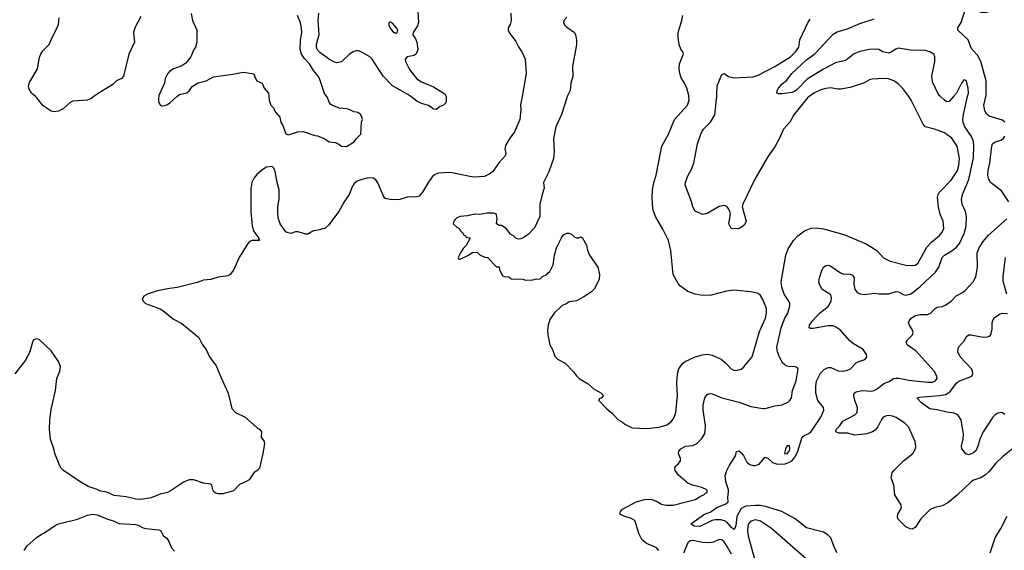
# Model space of a CAD drawing. Header units: inches. Extents: x 1678809 to 1859548, y 384609 to 522868.
# Tile 14 of 256: x 1737570 to 1745704, y 396250 to 400636. Entities that reach past the tile are written whole.
import ezdxf

# ---------------------------------------------------------------- set-up
doc = ezdxf.new("R2010")
doc.units = ezdxf.units.IN
doc.header["$MEASUREMENT"] = 0
for name, color, linetype in [('B7339', 7, 'Continuous'), ('B7349', 7, 'Continuous'), ('B7430', 7, 'Continuous'), ('B7440', 7, 'Continuous')]:
    doc.layers.add(name, color=color, linetype=linetype)

msp = doc.modelspace()

# ---------------------------------------------------------------- linework, layer by layer
at = {"layer": 'B7339', "color": 5}
for points, elevation in [([(1738183.3, 400000), (1738159.2, 399980.8), (1738130, 399971.1), (1738010, 399963.5), (1737990, 399954.8), (1737930, 399899.4), (1737890, 399879.1), (1737853.7, 399873.7), (1737830, 399878.7), (1737763.3, 399923.3), (1737710.6, 399990), (1737699.5, 400000)], 320), ([(1738718.5, 400000), (1738716, 399990), (1738718, 399958), (1738731.3, 399931.3), (1738745.4, 399925.4), (1738770, 399926), (1738790, 399934.8), (1738811.5, 399948.5), (1738869, 400000)], 340), ([(1739628, 400000), (1739631.3, 399970), (1739646, 399930), (1739664.7, 399910), (1739686, 399870), (1739718, 399830), (1739726.8, 399790), (1739742.8, 399762.8), (1739770, 399692), (1739790, 399684.7), (1739866, 399710), (1739910.7, 399710.7), (1740000, 399681.3)], 340), ([(1740000, 398890.8), (1739990.7, 398889.3), (1739950, 398862), (1739930, 398862), (1739870, 398882), (1739850, 398882), (1739810, 398869.2), (1739778, 398878), (1739770, 398882), (1739722, 398950), (1739709, 398990), (1739704, 399030), (1739704, 399090), (1739713.6, 399153.6), (1739713.2, 399230), (1739697.2, 399290), (1739682, 399382), (1739668.9, 399408.9), (1739659, 399419), (1739650, 399422), (1739610, 399416), (1739570, 399392.3), (1739530, 399356.2), (1739508.5, 399330), (1739487.4, 399290), (1739478.7, 399241.3), (1739478.8, 399050), (1739491.3, 398930), (1739504.8, 398884.8), (1739545.5, 398830), (1739544, 398824), (1739551, 398810), (1739490, 398811.1), (1739470, 398802), (1739453.7, 398786.3), (1739382.7, 398670), (1739335.3, 398564.7), (1739310.2, 398529.8), (1739290, 398518.3), (1739210, 398508.3), (1739150, 398487.4), (1739090, 398482.2), (1739036.3, 398463.7), (1738870, 398422), (1738790, 398411.6), (1738710, 398394), (1738630.3, 398369.6), (1738594.8, 398350), (1738581, 398330), (1738591, 398310), (1738610, 398291), (1738730, 398246.4), (1738753, 398233), (1738842, 398162), (1738910, 398123.8), (1739050, 398010.6), (1739079.3, 397950), (1739110.4, 397910), (1739139.3, 397850), (1739194.4, 397774.4), (1739234.8, 397674.8), (1739293, 397550), (1739323.6, 397423.6), (1739353.4, 397390), (1739433, 397350), (1739530, 397265.5), (1739554, 397250), (1739567.3, 397230), (1739566.2, 397186.2), (1739590.4, 397150.4), (1739593, 397130), (1739579.3, 397050), (1739550.4, 396930), (1739533.4, 396910), (1739505.5, 396890), (1739465.8, 396834.2), (1739441.4, 396818.6), (1739385.2, 396794.7), (1739337, 396743), (1739250, 396718), (1739210, 396716.9), (1739190, 396722.9), (1739174.5, 396734.5), (1739165.1, 396750), (1739158, 396790), (1739150, 396798), (1739090, 396804.2), (1739010, 396833), (1738970, 396832.8), (1738930, 396816.2), (1738830, 396749.5), (1738790, 396729.4), (1738730, 396714.5), (1738656.1, 396683.9), (1738570, 396671.6), (1738530, 396673.3), (1738450, 396691.5), (1738350, 396704.5), (1738290, 396731.8), (1738238, 396738), (1738210, 396752.3), (1738136.6, 396776.6), (1738061.7, 396821.7), (1737933.2, 396910), (1737912.7, 396930), (1737900.9, 396950), (1737860.9, 397050), (1737853.2, 397090), (1737825.2, 397170), (1737817.2, 397250), (1737819.3, 397330), (1737830, 397414), (1737867.3, 397570), (1737877.6, 397670), (1737902, 397730), (1737907, 397770), (1737891.8, 397810), (1737830, 397899.3), (1737730, 397993.2), (1737710, 397997.2), (1737684.7, 397990), (1737674.8, 397970), (1737654, 397890), (1737618, 397822), (1737531, 397710)], 340), ([(1737608, 396250), (1737632.9, 396287.1), (1737707, 396353), (1737750, 396382.8), (1737770, 396390.8), (1737863.3, 396456.7), (1737889.7, 396470.3), (1738048.1, 396508.1), (1738130, 396541.6), (1738170, 396548.4), (1738210, 396542.4), (1738289.4, 396510.6), (1738350, 396492.7), (1738390, 396473), (1738530, 396462.8), (1738550, 396458.8), (1738590, 396436.3), (1738611.3, 396430), (1738720.9, 396420.9), (1738733.8, 396413.8), (1738757.1, 396370), (1738784.9, 396350), (1738800.7, 396330), (1738824, 396270), (1738850, 396242.8)], 340)]:
    msp.add_lwpolyline(points, dxfattribs=dict(at, elevation=elevation))
at = {"layer": 'B7349', "color": 5}
for points, elevation in [([(1740000, 399681.3), (1740010, 399678), (1740030, 399676), (1740090.5, 399650.5), (1740127.3, 399627.3), (1740179.8, 399619.8), (1740207.5, 399607.5), (1740230, 399591), (1740270, 399586.8), (1740334.6, 399625.4), (1740350, 399652), (1740388, 399690), (1740395.3, 399790), (1740402, 399810), (1740398, 399830), (1740388, 399850), (1740366, 399870), (1740330, 399874), (1740292.9, 399892.9), (1740270, 399899), (1740210, 399905.2), (1740149.3, 399929.3), (1740138, 399938), (1740128.7, 399950), (1740110, 399998), (1740108.4, 400000)], 340), ([(1741720.1, 400000), (1741707.5, 399932.5), (1741710.8, 399890), (1741702.8, 399810), (1741658.8, 399710), (1741612.8, 399647.2), (1741584.1, 399595.9), (1741579.1, 399570), (1741585.5, 399530), (1741580.5, 399510), (1741530, 399456), (1741478.3, 399381.7), (1741450, 399358), (1741410, 399340.5), (1741315.3, 399335.3), (1741130, 399373), (1741030, 399367.1), (1741002.2, 399357.8), (1740979.9, 399340.1), (1740946.8, 399293.2), (1740898.7, 399210), (1740870, 399178.4), (1740850, 399171.6), (1740770, 399167.8), (1740710, 399149.8), (1740688.2, 399148.2), (1740629.6, 399149.6), (1740590, 399159.3), (1740576.9, 399176.9), (1740528.3, 399288.3), (1740511.4, 399311.4), (1740490, 399326), (1740450, 399329.3), (1740387.9, 399312.1), (1740358.8, 399301.2), (1740334.8, 399285.2), (1740319.8, 399260.2), (1740290.8, 399190), (1740250.6, 399129.4), (1740206.8, 399050), (1740121.4, 398938.6), (1740090, 398909), (1740070, 398908.7), (1740050, 398899), (1740000, 398890.8)], 340), ([(1741092.2, 400000), (1741094.6, 399994.6), (1741093.2, 399966.8), (1741090, 399948.7), (1741070.6, 399929.4), (1741042.5, 399917.5), (1741010, 399894), (1740990, 399896), (1740947.5, 399927.5), (1740890, 399943), (1740850, 399963.5), (1740801.3, 400000)], 320), ([(1742093.6, 400000), (1742089.1, 399990), (1742047.1, 399852.9), (1741999.5, 399750), (1741980.3, 399650), (1741984.8, 399544.8), (1741981.5, 399490), (1741941.8, 399378.2), (1741897.3, 399290), (1741903.5, 399243.5), (1741886, 399190), (1741868.4, 399110), (1741867.3, 399010), (1741823.1, 398916.9), (1741770, 398861.2), (1741730, 398833.2), (1741710, 398824), (1741690, 398822), (1741671.6, 398828.4), (1741650, 398848.7), (1741624.1, 398864.1), (1741588.7, 398910), (1741550, 398934), (1741530, 398935.3), (1741509, 398949), (1741514, 398990), (1741510, 399026), (1741508.9, 399028.9), (1741483.5, 399036.5), (1741430, 399037), (1741370, 399025.2), (1741330, 399029), (1741270, 399014), (1741210, 399008.7), (1741182, 398998), (1741170, 398988), (1741158, 398970), (1741152, 398950), (1741181, 398921), (1741202, 398910), (1741211.3, 398891.3), (1741234, 398870), (1741238, 398858), (1741254, 398850), (1741258, 398838), (1741290, 398834), (1741292, 398830), (1741258, 398770), (1741234.4, 398745.6), (1741211, 398710), (1741192, 398670), (1741198, 398658), (1741210, 398658), (1741273.2, 398686.8), (1741310, 398711.3), (1741350, 398714), (1741374, 398690), (1741412.7, 398672.7), (1741434, 398670), (1741510, 398594), (1741530, 398594), (1741532.7, 398572.7), (1741558, 398518), (1741572.7, 398512.7), (1741610, 398512), (1741630, 398494), (1741727.3, 398492.7), (1741750, 398482), (1741810, 398484.7), (1741830, 398492), (1741870, 398494), (1741890, 398514), (1741926, 398530), (1741935.3, 398544.7), (1741950, 398554), (1741978, 398610), (1741989, 398690), (1742004, 398750), (1742045.6, 398834.4), (1742062, 398858), (1742090, 398871.3), (1742110, 398871.3), (1742130, 398862), (1742150, 398842), (1742170, 398832), (1742190, 398832), (1742210, 398842), (1742216.9, 398836.9), (1742253.7, 398773.7), (1742260.7, 398730), (1742276.3, 398690), (1742345.5, 398590), (1742359.1, 398530), (1742357.3, 398490), (1742317.3, 398410), (1742292.8, 398387.2), (1742230, 398345.2), (1742170, 398312.7), (1742110, 398304), (1742090, 398289), (1742047.9, 398272.1), (1741984.7, 398210), (1741950, 398158), (1741934.8, 398110), (1741930.7, 398070), (1741934, 398030), (1741951, 397950), (1741971.3, 397910), (1741990, 397854), (1742014, 397830), (1742076.9, 397796.9), (1742146.4, 397726.4), (1742170, 397692), (1742192, 397670), (1742267.1, 397627.1), (1742306.8, 397586.8), (1742370, 397552), (1742392, 397530), (1742372.7, 397507.3), (1742358, 397502), (1742354, 397490), (1742419.6, 397419.6), (1742463.6, 397383.6), (1742511.6, 397331.6), (1742550.9, 397310.9), (1742570, 397292), (1742630, 397262), (1742750, 397256), (1742850, 397268.2), (1742910, 397285.5), (1742949.2, 397310), (1742970, 397334.8), (1742985.6, 397370), (1742991, 397390), (1743004.4, 397530), (1742999.3, 397630), (1743003.8, 397710), (1743014.2, 397750), (1743045.9, 397794.1), (1743067.6, 397810), (1743150, 397849.2), (1743210, 397866), (1743251.2, 397871.2), (1743290, 397863.2), (1743366, 397830), (1743401.3, 397801.3), (1743448, 397750), (1743470, 397739.5), (1743490, 397735.8), (1743530, 397747), (1743553.7, 397766.3), (1743620.5, 397850), (1743682.3, 398057.7), (1743730.7, 398170), (1743739.8, 398210), (1743738.6, 398250), (1743710, 398324.7), (1743690, 398356.8), (1743670, 398372.8), (1743650, 398379.8), (1743610, 398387.8), (1743470, 398399.2), (1743410, 398390.9), (1743281.6, 398358.4), (1743210, 398356.1), (1743150, 398366.2), (1743090, 398389.7), (1743030, 398433.6), (1743010, 398455.1), (1742968.3, 398530), (1742948.6, 398728.6), (1742929.8, 398809.8), (1742884.2, 398904.2), (1742823.1, 399010), (1742801.4, 399070), (1742794, 399170), (1742798.5, 399230), (1742809.7, 399289.7), (1742827.3, 399350), (1742875.4, 399590), (1742931, 399690), (1742981, 399810), (1743086, 399930), (1743099.7, 399970), (1743098.2, 400000)], 360), ([(1742850, 396249.7), (1742830, 396270.9), (1742810, 396282.7), (1742747.8, 396307.8), (1742710, 396340.7), (1742684.8, 396390), (1742654.5, 396490), (1742643, 396503), (1742616.9, 396516.9), (1742568.7, 396530), (1742529, 396550), (1742533.2, 396570), (1742550, 396590.6), (1742664, 396650), (1742735.3, 396670), (1742770, 396673.7), (1742792, 396670), (1742830, 396655.5), (1742871.9, 396631.9), (1742910, 396624.4), (1742970, 396624.4), (1743150, 396669.2), (1743198.9, 396701.1), (1743222, 396710), (1743236.5, 396723.5), (1743250, 396727.3), (1743250, 396746), (1743246, 396750), (1743206, 396770), (1743127.7, 396787.7), (1743090, 396806.6), (1743012.4, 396872.4), (1742985.2, 396910), (1742981.2, 396930), (1742988.7, 396950), (1743010, 396962), (1743029.5, 396990), (1743029.6, 397010), (1743013.6, 397050), (1743015.6, 397070), (1743030.9, 397089.1), (1743070, 397110.3), (1743130, 397115.8), (1743162.7, 397130), (1743206.6, 397173.4), (1743227.6, 397210), (1743234, 397230), (1743237.2, 397282.8), (1743216.9, 397410), (1743217.4, 397450), (1743229.7, 397510.3), (1743250, 397537.3), (1743270, 397545.5), (1743290, 397543.8), (1743370, 397511.8), (1743515.3, 397475.3), (1743610, 397439.3), (1743710, 397423), (1743730, 397422), (1743810, 397445.5), (1743870, 397454), (1743922.7, 397477.3), (1743932.5, 397487.5), (1743945.2, 397510), (1743955.1, 397570), (1743984.2, 397650), (1744002, 397750), (1743985.2, 397765.2), (1743970, 397769.2), (1743933, 397767), (1743910, 397773.6), (1743890, 397782.9), (1743876, 397796), (1743847, 397847), (1743832, 397890), (1743825.8, 397930), (1743861.8, 398090), (1743891.4, 398168.6), (1743916, 398210), (1743932.6, 398270), (1743932.6, 398290), (1743925.4, 398310), (1743886.1, 398366.2), (1743866.5, 398426.5), (1743861.4, 398470), (1743876.1, 398563.9), (1743900.5, 398690), (1743918.6, 398741.4), (1743962, 398810), (1743998.7, 398850), (1744054, 398890), (1744110, 398912.9), (1744150, 398916.5), (1744210, 398908.1), (1744379.4, 398859.4), (1744564.4, 398784.4), (1744650, 398728.4), (1744707.7, 398667.7), (1744760.5, 398640.5), (1744890, 398608.5), (1744950, 398603.1), (1744970, 398606.4), (1744994, 398626), (1745065.4, 398754.6), (1745102.3, 398797.7), (1745168, 398852.1), (1745190, 398880.5), (1745204, 398910), (1745198.3, 398970), (1745175.3, 399030), (1745161.4, 399090), (1745151.7, 399170), (1745156.8, 399190), (1745168.7, 399210), (1745264.2, 399310), (1745316.4, 399390), (1745329.7, 399430), (1745334.3, 399490), (1745315.6, 399590), (1745270, 399658), (1745210, 399702), (1745128.7, 399730), (1745049.7, 399749.6), (1745032.9, 399772.9), (1744936, 399970), (1744914.6, 400000)], 340), ([(1744090.9, 400000), (1744077.3, 399990), (1743965.8, 399850), (1743932.3, 399787.7), (1743879.6, 399730), (1743844.9, 399650), (1743810, 399584.5), (1743753.3, 399506.7), (1743643, 399317), (1743544, 399110), (1743538.8, 399090), (1743571, 398970), (1743558.8, 398941.2), (1743530, 398918), (1743507.3, 398907.3), (1743448.9, 398908.9), (1743428.7, 398950), (1743441.2, 399030), (1743437.2, 399050), (1743429.2, 399070), (1743411.7, 399091.7), (1743390, 399101.2), (1743350, 399093.2), (1743250, 399034), (1743214.4, 399025.6), (1743150, 399054), (1743130, 399088), (1743119.3, 399130), (1743067, 399270), (1743069.5, 399290), (1743090, 399344.7), (1743120.4, 399399.6), (1743139.7, 399450), (1743169.7, 399610), (1743200.7, 399699.3), (1743220.7, 399730), (1743276.9, 399790), (1743311.9, 399850), (1743328.7, 400000)], 340), ([(1744323.1, 396230), (1744302, 396270), (1744270, 396354.5), (1744250, 396376.9), (1744210, 396399.7), (1744070, 396435.4), (1743975.6, 396510), (1743866.3, 396570), (1743732.7, 396612.7), (1743690, 396619.7), (1743650, 396621.9), (1743570, 396616.5), (1743530, 396594.8), (1743495.5, 396530), (1743485.1, 396454.9), (1743477.1, 396430), (1743470, 396422.9), (1743450, 396439.7), (1743418.4, 396478.4), (1743394, 396493.9), (1743362.4, 396502.4), (1743316.4, 396503.6), (1743290, 396497.7), (1743190, 396446.6), (1743142, 396450), (1743115.3, 396470), (1743228.2, 396550), (1743274.2, 396565.8), (1743330, 396603.2), (1743404.1, 396635.9), (1743423, 396650), (1743420.3, 396690), (1743426.9, 396730), (1743425.5, 396750), (1743403.3, 396816.7), (1743399.6, 396870), (1743412.7, 396910), (1743432.2, 396950), (1743484.2, 397030), (1743492, 397068), (1743510, 397072.2), (1743530, 397056.2), (1743550, 397032.8), (1743578.5, 396978.4), (1743601, 396961), (1743630, 396952.3), (1743650, 396951.6), (1743678.5, 396961.5), (1743730, 397021.4), (1743750, 397013.2), (1743790, 396974.9), (1743830, 396963), (1743894.6, 396965.4), (1743930, 396977.6), (1743950, 396990.7), (1743976.6, 397023.4), (1743999.8, 397070), (1744035.3, 397184.7), (1744050, 397198.6), (1744090, 397215.9), (1744110, 397232.6), (1744189, 397350), (1744212.5, 397410), (1744211.9, 397430), (1744165.1, 397490), (1744147.9, 397550), (1744146.2, 397610), (1744151.6, 397648.4), (1744186, 397714), (1744214.9, 397745.1), (1744250, 397762.5), (1744270, 397761.3), (1744332.7, 397732.7), (1744370, 397731.3), (1744410, 397739.3), (1744434.6, 397750), (1744479.8, 397800.2), (1744510, 397815.1), (1744553.1, 397826.9), (1744570, 397847.7), (1744566.3, 397870), (1744539, 397910), (1744457.5, 397957.5), (1744425.5, 397985.5), (1744350, 398069.5), (1744310, 398098.5), (1744290, 398105.3), (1744250, 398106.9), (1744124.8, 398084.8), (1744104.1, 398084.1), (1744092.3, 398090), (1744096, 398110), (1744121.4, 398150), (1744178, 398210), (1744250, 398266.5), (1744274.5, 398310), (1744277.3, 398337.3), (1744270, 398362.5), (1744197.5, 398410), (1744176.8, 398450), (1744173.5, 398470), (1744178.1, 398501.8), (1744197.3, 398562.7), (1744210.6, 398589.4), (1744230, 398605.3), (1744250, 398607.2), (1744270, 398600.2), (1744350, 398543.5), (1744370, 398535.9), (1744430, 398531.9), (1744450, 398524.9), (1744463.1, 398503.1), (1744460.8, 398450), (1744469.2, 398410), (1744490, 398382.2), (1744510, 398370.1), (1744550, 398364.4), (1744630, 398375.4), (1744670, 398369.1), (1744730, 398369), (1744750, 398371.3), (1744810, 398390.8), (1744830, 398387.4), (1744870, 398365), (1744890, 398359.6), (1744926.3, 398366.3), (1744950, 398380.3), (1745009.9, 398430), (1745135.2, 398550), (1745163.2, 398590), (1745189.9, 398670.1), (1745209.8, 398690), (1745270, 398725.3), (1745310, 398755.8), (1745333.4, 398786.6), (1745373.8, 398870), (1745389, 398930), (1745393.2, 399010), (1745384, 399050), (1745355.5, 399110), (1745349.8, 399150), (1745360.2, 399190), (1745410, 399314.9), (1745450, 399493.4), (1745453.1, 399590), (1745449.2, 399630), (1745433.5, 399670), (1745379.6, 399750), (1745365.7, 399785.7), (1745362.3, 399810), (1745366.7, 399853.3), (1745401.1, 400000)], 320), ([(1745284.9, 400000), (1745250, 399958.7), (1745230, 399956.9), (1745210, 399969.6), (1745178.3, 400000)], 320), ([(1745709.8, 399789.8), (1745690, 399805.4), (1745580, 399840), (1745558, 399858), (1745543.5, 399883.5), (1745535, 399930), (1745551.4, 400000)], 280), ([(1745742, 399130), (1745681.5, 399221.5), (1745590, 399291.1), (1745575.2, 399315.2), (1745569.1, 399349.1), (1745570.6, 399390), (1745586.1, 399450), (1745602, 399590), (1745607.9, 399610), (1745630, 399625.8), (1745679.6, 399640.4), (1745700.9, 399659.1), (1745710, 399672.2)], 280), ([(1745771.5, 397088.5), (1745690, 397024), (1745634.6, 396970), (1745578.3, 396901.7), (1745550, 396875.3), (1745510, 396849.7), (1745450.3, 396829.7), (1745430, 396817.6), (1745313.7, 396706.3), (1745236.9, 396643.1), (1745190, 396619.3), (1745130, 396603.5), (1745090, 396584.1), (1745015.8, 396510), (1744970, 396440.7), (1744945.1, 396425.1), (1744927.5, 396427.5), (1744890, 396445.2), (1744824.5, 396510), (1744820.7, 396530), (1744825.1, 396550), (1744849.5, 396590), (1744854.5, 396610), (1744849.4, 396630), (1744799.3, 396710), (1744792.3, 396790), (1744769.4, 396850), (1744778, 396890), (1744792.3, 396910), (1744871.6, 396990), (1744948.7, 397051.3), (1744971.2, 397090), (1744974.3, 397110), (1744968.2, 397150), (1744913.5, 397270), (1744881.4, 397301.4), (1744810, 397348.7), (1744779.7, 397359.7), (1744750, 397363.7), (1744730, 397361.1), (1744703.6, 397350), (1744688.8, 397331.2), (1744658.6, 397270), (1744636.4, 397243.6), (1744615.3, 397230), (1744570, 397214), (1744470, 397203.2), (1744410, 397218.2), (1744338.7, 397218.7), (1744313.2, 397230), (1744314, 397250), (1744342.6, 397277.4), (1744370, 397317), (1744469.6, 397370), (1744488, 397390), (1744491.1, 397430), (1744469.7, 397490), (1744461.6, 397530), (1744465.1, 397550), (1744479.7, 397560.3), (1744527.9, 397572.1), (1744610, 397565.4), (1744630, 397570.6), (1744655.4, 397584.6), (1744710, 397629.1), (1744753.1, 397646.9), (1744790, 397670.2), (1744810, 397674.2), (1744833.8, 397673.8), (1744916.8, 397656.8), (1745070, 397639.8), (1745110, 397640.7), (1745135.6, 397650), (1745149.6, 397670.4), (1745146.6, 397690), (1745124, 397730), (1744975.3, 397895.3), (1744902, 397950), (1744894.5, 397970), (1744904.5, 397990), (1744946, 398030), (1744952.7, 398050), (1744947.3, 398070), (1744921.6, 398110), (1744914, 398130), (1744920.7, 398150), (1744935.1, 398170), (1744970, 398191.8), (1745010, 398199.3), (1745070, 398199), (1745092.9, 398207.1), (1745132.3, 398250), (1745150, 398258.9), (1745193.6, 398266.4), (1745220.6, 398279.4), (1745265.1, 398310), (1745305.4, 398354.6), (1745358.3, 398381.7), (1745381, 398399), (1745446, 398470), (1745469.8, 398510.2), (1745482.8, 398590), (1745479.1, 398710), (1745496.3, 398750), (1745530, 398803.5), (1745570, 398853.2), (1745725.6, 398990)], 280), ([(1745726.1, 398366.1), (1745694.9, 398474.9), (1745694.8, 398510), (1745713.3, 398670)], 260), ([(1745710, 397374), (1745690, 397387.6), (1745678, 397390), (1745650, 397383.5), (1745628.5, 397370), (1745610, 397349.6), (1745529.5, 397230.5), (1745501.2, 397170), (1745486.7, 397110), (1745470, 397072.7), (1745450, 397057), (1745410, 397040.9), (1745387.7, 397047.7), (1745352.7, 397090), (1745349.6, 397110), (1745364, 397170), (1745368, 397210), (1745346.6, 397330), (1745321.2, 397370), (1745290, 397382.9), (1745230, 397391.1), (1745150, 397412), (1745090, 397419.7), (1745020.9, 397470), (1744982, 397510), (1745002.7, 397517.3), (1745170, 397528.6), (1745221.6, 397538.4), (1745257.8, 397562.2), (1745309.4, 397630.6), (1745330, 397648.3), (1745435.1, 397690), (1745445.1, 397710), (1745442.9, 397730), (1745434, 397750), (1745340.7, 397850), (1745321.6, 397890), (1745325.6, 397930), (1745374.9, 397985.1), (1745390, 398014), (1745408.7, 398031.3), (1745430, 398032.6), (1745530, 398013.1), (1745566, 398014), (1745580.1, 398019.9), (1745591.1, 398028.9), (1745596.4, 398043.6), (1745602.9, 398077.1), (1745603.5, 398130), (1745609.1, 398150.9), (1745624.1, 398175.9), (1745670, 398204.9), (1745690.6, 398210.6), (1745731.9, 398208.1)], 260), ([(1744070, 396176.4), (1743781, 396430), (1743690, 396491.7), (1743650, 396503.4), (1743610, 396491.2), (1743591.9, 396470), (1743585.9, 396450), (1743583.3, 396410), (1743589.7, 396370), (1743644.7, 396170)], 340), ([(1745588.3, 396230), (1745630, 396354.4), (1745676.8, 396430), (1745728, 396532)], 280), ([(1743450, 396218.7), (1743410, 396289.7), (1743390, 396319.7), (1743370, 396336.8), (1743350, 396339.8), (1743301.8, 396318.2), (1743270, 396311.2), (1743210, 396313.8), (1743130, 396332.4), (1743110, 396329.8), (1743090, 396311.3), (1743053.6, 396226.4)], 340)]:
    msp.add_lwpolyline(points, dxfattribs=dict(at, elevation=elevation))
at = {"layer": 'B7349', "color": 5, "elevation": 340}
msp.add_lwpolyline([(1743930, 397115.3), (1743910, 397114), (1743896, 397090), (1743887.3, 397050), (1743910, 397047.8), (1743917.6, 397062.4), (1743930, 397072), (1743933.1, 397093.1)], close=True, dxfattribs=at)
at = {"layer": 'B7430', "color": 5}
for points, elevation in [([(1737699.5, 400000), (1737666.5, 400030), (1737646.3, 400066.3), (1737642.8, 400090), (1737650, 400115.6), (1737717, 400230), (1737734.4, 400325.6), (1737743.6, 400350), (1737762.6, 400377.4), (1737813.3, 400430), (1737837.4, 400490), (1737877.5, 400562.5), (1737890, 400595.5), (1737895.7, 400650)], 320), ([(1738570, 400663.7), (1738522, 400570), (1738510.4, 400530), (1738519.3, 400450), (1738472.7, 400350), (1738427.7, 400170), (1738410.7, 400150), (1738370.4, 400129.6), (1738339.2, 400100.8), (1738210, 400021.3), (1738183.3, 400000)], 320), ([(1738987.3, 400687.3), (1738998.4, 400630), (1739032.7, 400550), (1739033, 400450), (1739023.8, 400410), (1739010, 400389), (1738984.9, 400330), (1738943.1, 400276.9), (1738910, 400255.1), (1738841, 400230), (1738810.4, 400209.6), (1738790, 400189), (1738773, 400150), (1738767.7, 400110), (1738721, 400010), (1738718.5, 400000)], 340), ([(1740000, 400213.6), (1739997.2, 400217.2), (1739965.1, 400270), (1739919.2, 400319.2), (1739897, 400350), (1739886, 400390), (1739889.8, 400470), (1739901.5, 400530), (1739899.3, 400570), (1739890.8, 400610), (1739864.2, 400670)], 340), ([(1738869, 400000), (1738890, 400018.8), (1738950, 400031), (1738974, 400050), (1738996, 400084), (1739045.8, 400114.2), (1739109.4, 400130.6), (1739170, 400162.8), (1739330, 400186), (1739416.5, 400203.5), (1739490.9, 400190.9), (1739504.7, 400184.7), (1739518, 400150), (1739530, 400132), (1739574, 400110), (1739591.1, 400071.1), (1739624.7, 400030), (1739628, 400000)], 340)]:
    msp.add_lwpolyline(points, dxfattribs=dict(at, elevation=elevation))
at = {"layer": 'B7440', "color": 5}
for points, elevation in [([(1745551.4, 400000), (1745553.8, 400010), (1745554.2, 400130), (1745509.9, 400290), (1745483.3, 400343.3), (1745439, 400390), (1745427, 400410), (1745406, 400470), (1745320.7, 400550), (1745320.7, 400570), (1745347.2, 400612.8), (1745385.6, 400734.4), (1745410, 400740.7), (1745510, 400697.6), (1745550, 400696.4), (1745590, 400708.2), (1745690, 400760.3), (1745718.9, 400781.1)], 280), ([(1740801.3, 400000), (1740777.7, 400017.7), (1740650, 400088), (1740572.4, 400170), (1740482.9, 400310), (1740461.6, 400330), (1740390, 400371.7), (1740370, 400379.2), (1740350, 400379.5), (1740330, 400373.4), (1740294.4, 400350), (1740230, 400286.8), (1740190, 400279.3), (1740170, 400284.1), (1740130, 400308.1), (1740050, 400365.6), (1740028.4, 400390), (1740021.5, 400410), (1740021.2, 400430), (1740045.1, 400514.9), (1740035.4, 400630), (1740042.6, 400690)], 320), ([(1740855.6, 400744.4), (1740864.1, 400615.9), (1740856.1, 400583.9), (1740820.5, 400530), (1740819.1, 400510), (1740839, 400479), (1740850.3, 400450.3), (1740858.4, 400390), (1740854.9, 400370), (1740843.8, 400350), (1740830, 400340.5), (1740770, 400329.7), (1740755.2, 400310), (1740757.5, 400290), (1740790, 400223.2), (1740850, 400147.3), (1740890, 400121.5), (1740990, 400081.3), (1741082, 400022), (1741092.2, 400000)], 320), ([(1741627.7, 400690), (1741630.5, 400630.5), (1741622.5, 400597.5), (1741606, 400570), (1741606, 400550), (1741614.8, 400530), (1741670, 400456), (1741690, 400411.3), (1741718.8, 400370), (1741747.3, 400310), (1741755.5, 400190), (1741720.1, 400000)], 340), ([(1742090, 400656), (1742064.4, 400630), (1742063, 400610), (1742073.4, 400590), (1742090, 400573.4), (1742154, 400530), (1742163, 400510), (1742170.3, 400470.3), (1742170.3, 400430), (1742138.3, 400250), (1742139.5, 400170), (1742123.1, 400110), (1742116.5, 400050), (1742093.6, 400000)], 360), ([(1743098.2, 400000), (1743097.7, 400010), (1743080.5, 400070), (1743063, 400110), (1743034.8, 400154.8), (1743023.1, 400190), (1743019.1, 400230), (1743021.5, 400270), (1743052.9, 400352.9), (1743049.5, 400369.5), (1743031.6, 400391.6), (1743018, 400430), (1743009.5, 400490), (1743009.5, 400529.5), (1743041.2, 400630), (1743049.2, 400670)], 360), ([(1743328.7, 400000), (1743329.8, 400010), (1743331.1, 400088.9), (1743370, 400182.8), (1743390, 400190.6), (1743426.7, 400166.7), (1743470, 400154.6), (1743630, 400163.6), (1743670, 400177.6), (1743810, 400250.2), (1743936.9, 400330), (1743979.1, 400370), (1744006.6, 400410), (1744016.2, 400470), (1744083.6, 400616.4), (1744099.6, 400640.4)], 340), ([(1745178.3, 400000), (1745170, 400008), (1745154.8, 400030), (1745110, 400122.7), (1745105.7, 400170), (1745130.9, 400290), (1745131, 400330), (1745122, 400350), (1745090, 400370.6), (1745050, 400380.2), (1744930, 400383.4), (1744830, 400399.7), (1744807.4, 400392.6), (1744770, 400366.3), (1744750, 400358.9), (1744700.7, 400370), (1744668.4, 400388.4), (1744650, 400393.2), (1744590, 400388.8), (1744510, 400373.7), (1744458, 400350), (1744410.1, 400309.9), (1744390, 400298.5), (1744310, 400279), (1744210, 400228.2), (1744076.6, 400143.4), (1743990, 400056.8), (1743970, 400042.4), (1743950, 400035.1), (1743870, 400022), (1743842.5, 400022.5), (1743824, 400030), (1743826.6, 400050), (1743838.4, 400070), (1743870, 400105.3), (1743905.5, 400134.5), (1743948.7, 400190), (1744070, 400304.2), (1744143, 400357), (1744290, 400515), (1744323.9, 400536.1), (1744410, 400560.3), (1744510, 400605.8), (1744630, 400642.7)], 320), ([(1740108.4, 400000), (1740087, 400027), (1740046.3, 400150), (1740034.7, 400170), (1740000, 400213.6)], 340), ([(1744914.6, 400000), (1744866.8, 400066.8), (1744826.8, 400106.8), (1744791.7, 400131.7), (1744747.3, 400147.3), (1744710, 400149.6), (1744610, 400143.6), (1744590, 400138.4), (1744546.4, 400113.6), (1744430, 400076.4), (1744350, 400062.4), (1744330, 400061.3), (1744270, 400072.2), (1744230, 400067.2), (1744190, 400055.8), (1744130, 400028.7), (1744090.9, 400000)], 340), ([(1745401.1, 400000), (1745408.2, 400030), (1745406.3, 400070), (1745390, 400134.5), (1745370, 400137.6), (1745350, 400111.6), (1745310, 400029.6), (1745284.9, 400000)], 320)]:
    msp.add_lwpolyline(points, dxfattribs=dict(at, elevation=elevation))
at = {"layer": 'B7440', "color": 5, "elevation": 320}
msp.add_lwpolyline([(1740630, 400618.5), (1740624.6, 400615.4), (1740618.7, 400610), (1740618.8, 400590), (1740630, 400566.2), (1740650, 400542), (1740670, 400526.5), (1740690, 400528.5), (1740695.1, 400550), (1740683, 400570), (1740650, 400606.3)], close=True, dxfattribs=at)

doc.saveas('drawing.dxf')
